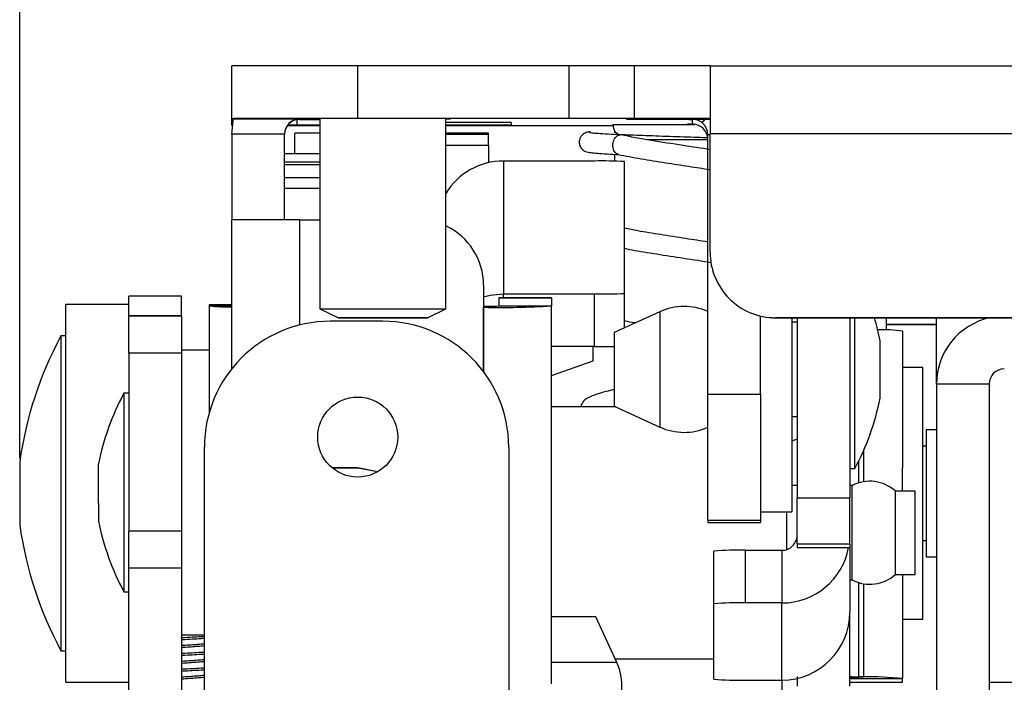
# Model space of a CAD drawing. Header units: millimetres. Extents: x 3619 to 4737, y 1503 to 2366.
# Tile 24 of 256: x 3946 to 3963, y 1684 to 1695. Entities that reach past the tile are written whole.
import ezdxf

# ---------------------------------------------------------------- set-up
doc = ezdxf.new("R2010")
doc.units = ezdxf.units.MM
doc.header["$PDSIZE"] = -1
doc.styles.add('SLDTEXTSTYLE0', font='arial.ttf', dxfattribs={"width": 0.948})
doc.dimstyles.new('SLDDIMSTYLE1', dxfattribs={"dimtxt": 5.650301, "dimasz": 4.572, "dimexe": 0, "dimexo": 0.0625, "dimgap": 1.412575, "dimtad": 0, "dimtih": 1, "dimtoh": 1, "dimdec": 1, "dimlfac": 3, "dimrnd": 1e-09, "dimzin": 12, "dimdsep": 46, "dimtxsty": 'SLDTEXTSTYLE0', "dimsah": 1, "dimcen": 0.09, "dimadec": 0, "dimazin": 3, "dimtfac": 1, "dimtofl": 0, "dimtmove": 0, "dimatfit": 3, "dimfxl": 1, "dimfrac": 2, "dimtolj": 1, "dimtzin": 12, "dimarcsym": 0})

# ---------------------------------------------------------------- blocks, each defined once
blk = doc.blocks.new('*D40')
at = {"color": 0, "linetype": 'Continuous', "lineweight": -2}
for p, q in [((3946.127, 1687.642), (3946.127, 1713.772)), ((3950.699, 1713.772), (4024.009, 1713.772)), ((4123.107, 1713.772), (4049.797, 1713.772)), ((4127.679, 1687.642), (4127.679, 1713.772))]:
    blk.add_line(p, q, dxfattribs=at)
at = {"color": 0}
for points in [[(3950.699, 1714.534), (3950.699, 1713.01), (3946.127, 1713.772)], [(4123.107, 1713.01), (4123.107, 1714.534), (4127.679, 1713.772)]]:
    blk.add_solid(points, dxfattribs=at)
at = {"layer": 'Defpoints', "color": 0}
for p in [(4127.679, 1713.772), (3946.127, 1687.579), (4127.679, 1687.579)]:
    blk.add_point(p, dxfattribs=at)
at = {"color": 0, "lineweight": 0, "insert": (4036.903, 1722.181), "char_height": 5.6503, "attachment_point": 2, "style": 'SLDTEXTSTYLE0'}
blk.add_mtext('\\A1;544.7\\P(21.44)', dxfattribs=at)

msp = doc.modelspace()

# ---------------------------------------------------------------- linework, layer by layer
at = {"color": 7, "linetype": 'Continuous', "lineweight": 30}
for p, q in [((3949.6963, 1693.3474), (3949.6963, 1694.233)), ((3951.8129, 1693.3488), (3951.8129, 1694.2344)), ((3955.3689, 1694.2344), (3951.8129, 1694.2344)), ((3955.3689, 1693.3488), (3955.3689, 1694.2344)), ((3956.4696, 1693.3481), (3956.4696, 1694.2337)), ((3957.7396, 1694.2337), (3956.4696, 1694.2337)), ((3957.7396, 1694.2337), (3957.7396, 1693.0948)), ((3957.7396, 1694.2337), (4116.0662, 1694.2337)), ((3949.6963, 1693.3474), (3949.6963, 1693.3453)), ((3949.6963, 1693.2374), (3949.6963, 1693.3453)), ((3949.7062, 1693.2375), (3949.6963, 1693.2374)), ((3949.6963, 1693.2374), (3949.6963, 1693.2353)), ((3949.6963, 1693.2353), (3949.7059, 1693.2352)), ((3950.7969, 1693.2381), (3950.6377, 1693.2381)), ((3950.7969, 1693.3446), (3950.8359, 1693.3446)), ((3951.1779, 1693.2381), (3950.7969, 1693.2381)), ((3950.8359, 1693.3446), (3950.8359, 1693.341)), ((3950.8359, 1693.3332), (3950.8359, 1693.341)), ((3950.8359, 1693.3332), (3950.9663, 1693.3332)), ((3950.9663, 1693.3332), (3951.1779, 1693.3332)), ((3951.1779, 1693.3477), (3951.1779, 1690.1504)), ((3955.3689, 1693.3488), (3951.8129, 1693.3488)), ((3953.2946, 1690.1504), (3953.2946, 1693.3477)), ((3953.2946, 1693.2339), (3955.3689, 1693.2339)), ((3954.3919, 1693.2802), (3954.3919, 1693.244)), ((3956.3341, 1693.346), (3956.3341, 1693.3418)), ((3956.4421, 1693.2487), (3956.5151, 1693.2487)), ((3956.4696, 1693.348), (3956.4696, 1693.3481)), ((3957.7396, 1693.348), (3956.4696, 1693.348)), ((3957.362, 1693.3362), (3957.362, 1693.3364)), ((3957.362, 1693.2538), (3957.362, 1693.2547)), ((3957.362, 1693.2547), (3957.4466, 1693.2547)), ((3957.4673, 1693.2538), (3957.362, 1693.2538)), ((3957.4466, 1693.2547), (3957.4466, 1693.3361)), ((3957.6095, 1693.2768), (3957.6595, 1693.3367)), ((3950.5819, 1693.087), (3949.6963, 1693.087)), ((3949.6963, 1693.087), (3949.6963, 1691.6477)), ((3950.5819, 1691.6484), (3950.5819, 1693.087)), ((3951.1779, 1693.1063), (3950.7546, 1693.1063)), ((3950.7546, 1692.7568), (3950.7546, 1693.1063)), ((3954.0117, 1693.1063), (3953.2946, 1693.1063)), ((3954.0117, 1693.0819), (3954.0117, 1693.1063)), ((3954.0117, 1692.894), (3954.0117, 1693.0819)), ((3956.1309, 1693.1438), (3956.1309, 1693.1071)), ((3957.7006, 1688.7182), (3957.7006, 1693.0819)), ((3957.7396, 1691.1017), (3957.7396, 1693.0948)), ((4116.0662, 1693.0948), (3957.7396, 1693.0948)), ((3954.0117, 1692.894), (3954.0117, 1692.6065)), ((3951.1779, 1692.7568), (3950.5819, 1692.7568)), ((3956.1309, 1692.749), (3956.1309, 1692.6327)), ((3951.1779, 1692.5711), (3950.5819, 1692.5711)), ((3954.2657, 1692.6352), (3954.2657, 1690.4013)), ((3955.7931, 1692.6352), (3954.2657, 1692.6352)), ((3956.3011, 1690.4111), (3956.3011, 1692.6254)), ((3949.6963, 1689.1457), (3949.6963, 1691.6477)), ((3950.8359, 1691.6485), (3951.1779, 1691.6485)), ((3957.7396, 1691.1012), (3957.7396, 1691.1017)), ((3953.9296, 1690.5478), (3953.9296, 1689.0953)), ((3954.2657, 1690.4013), (3955.7931, 1690.4013)), ((3955.7931, 1689.5158), (3955.7931, 1690.4013)), ((3956.3011, 1689.8305), (3956.3011, 1690.4111)), ((3947.964, 1690.2249), (3946.9056, 1690.2249)), ((3946.9056, 1684.452), (3946.9056, 1690.2249)), ((3948.8496, 1690.3653), (3947.964, 1690.3653)), ((3947.964, 1690.0306), (3947.964, 1690.3653)), ((3948.8496, 1690.0306), (3948.8496, 1690.3653)), ((3949.6963, 1690.2179), (3949.3161, 1690.2179)), ((3949.3161, 1690.2173), (3949.3161, 1690.2179)), ((3949.3161, 1690.2173), (3949.3161, 1690.1984)), ((3955.07, 1690.3341), (3954.1844, 1690.3341)), ((3954.1844, 1690.3336), (3955.07, 1690.3336)), ((3954.1844, 1690.3336), (3954.1844, 1690.1984)), ((3955.07, 1690.3336), (3955.07, 1690.1984)), ((3949.3161, 1690.1984), (3949.3161, 1688.4092)), ((3951.1779, 1690.1504), (3951.487, 1689.9997)), ((3952.9856, 1689.9997), (3953.2946, 1690.1504)), ((3953.9296, 1690.1935), (3953.9304, 1690.1935)), ((3953.9296, 1690.1764), (3953.9304, 1690.1764)), ((3953.9304, 1690.1935), (3953.9304, 1690.1764)), ((3954.1844, 1690.1984), (3955.07, 1690.1984)), ((3955.07, 1683.8496), (3955.07, 1690.1984)), ((3956.895, 1690.1022), (3956.1267, 1689.7508)), ((3948.8496, 1690.0306), (3947.964, 1690.0306)), ((3947.964, 1690.0267), (3947.964, 1690.0306)), ((3948.8496, 1690.0267), (3947.964, 1690.0267)), ((3947.964, 1689.4067), (3947.964, 1690.0267)), ((3948.8496, 1690.0306), (3948.8496, 1690.0267)), ((3948.8496, 1690.0267), (3948.8496, 1689.4067)), ((3952.2363, 1689.942), (3951.3506, 1689.942)), ((3958.5863, 1688.7182), (3958.5863, 1690.0302)), ((4114.9656, 1690.0011), (3958.8403, 1690.0011)), ((3958.8403, 1690.0005), (3958.8403, 1690.0011)), ((3958.8403, 1690.0005), (4114.9656, 1690.0005)), ((3959.1154, 1690.0005), (3959.1154, 1686.7409)), ((3959.2035, 1689.9264), (3959.1154, 1689.9264)), ((3959.2035, 1690.0005), (3959.2035, 1686.976)), ((3960.0891, 1690.0005), (3960.0891, 1686.976)), ((3960.1738, 1687.4648), (3960.1738, 1690.0005)), ((3960.7029, 1690.0005), (3960.7029, 1689.795)), ((3961.5496, 1689.8868), (3960.7029, 1689.8868)), ((3960.7029, 1689.8862), (3961.5496, 1689.8862)), ((3961.5496, 1688.887), (3961.5496, 1690.0005)), ((3962.4352, 1690.0005), (3962.4352, 1689.998)), ((3956.1267, 1689.7508), (3956.1267, 1689.648)), ((3960.9781, 1689.7742), (3960.9781, 1687.4769)), ((3946.9056, 1689.6957), (3946.821, 1689.6957)), ((3946.821, 1689.6957), (3946.821, 1688.5878)), ((3956.1267, 1689.648), (3956.1267, 1688.5146)), ((3960.6005, 1688.6501), (3960.6005, 1689.6153)), ((3948.8496, 1689.4067), (3947.964, 1689.4067)), ((3947.964, 1689.4067), (3947.964, 1686.4133)), ((3949.3161, 1689.4552), (3948.8496, 1689.4552)), ((3948.8496, 1689.4067), (3948.8496, 1686.4133)), ((3955.7931, 1689.5158), (3955.07, 1689.5158)), ((3955.7753, 1689.2794), (3955.7753, 1689.5158)), ((3955.07, 1689.0321), (3955.7753, 1689.2794)), ((3961.3168, 1689.1665), (3960.9781, 1689.1665)), ((3961.3168, 1684.9332), (3961.3168, 1689.1665)), ((3961.5496, 1688.887), (3961.5496, 1682.1527)), ((3962.4352, 1688.887), (3961.5496, 1688.887)), ((3962.4352, 1688.887), (3962.4352, 1682.1527)), ((3947.964, 1688.7313), (3947.8793, 1688.7313)), ((3947.8793, 1688.7313), (3947.8793, 1686.4211)), ((3957.7006, 1688.7182), (3958.5863, 1688.7182)), ((3957.7006, 1686.6001), (3957.7006, 1688.7182)), ((3958.5863, 1688.7182), (3958.5863, 1686.6001)), ((3946.821, 1688.5878), (3946.821, 1684.404)), ((3956.152, 1688.503), (3955.07, 1688.503)), ((3956.1267, 1688.5146), (3956.895, 1688.1632)), ((3956.1309, 1688.5127), (3956.1309, 1688.503)), ((3959.1154, 1688.3389), (3959.2035, 1688.3389)), ((3961.5496, 1688.1167), (3961.3769, 1688.1167)), ((3961.3769, 1688.1167), (3961.3769, 1685.9831)), ((3959.2035, 1687.9579), (3959.1154, 1687.927)), ((3949.234, 1682.1527), (3949.234, 1687.8253)), ((3954.3529, 1687.8253), (3954.3529, 1682.1527)), ((3961.3769, 1687.8436), (3961.3168, 1687.8436)), ((3946.1267, 1687.579), (3946.1267, 1687.3574)), ((3947.4526, 1686.8775), (3947.4526, 1687.5459)), ((3951.8129, 1687.4752), (3951.3848, 1687.4752)), ((3951.8129, 1687.4747), (3951.3855, 1687.4747)), ((3952.145, 1687.4092), (3951.8129, 1687.4752)), ((3951.8129, 1687.4747), (3951.8129, 1687.4752)), ((3952.1444, 1687.4088), (3951.8129, 1687.4747)), ((3960.0891, 1687.4648), (3960.1738, 1687.4648)), ((3960.9781, 1687.0865), (3960.9781, 1687.4769)), ((3946.1267, 1687.3574), (3946.1267, 1686.5207)), ((3959.2035, 1687.1801), (3959.1154, 1687.1801)), ((3960.1314, 1687.1801), (3960.0891, 1687.1801)), ((3960.1314, 1685.5926), (3960.1314, 1687.1801)), ((3961.1897, 1687.0865), (3960.8581, 1687.0865)), ((3960.8581, 1685.6862), (3960.8581, 1687.0865)), ((3961.1897, 1685.6862), (3961.1897, 1687.0865)), ((3959.2035, 1686.976), (3960.0891, 1686.976)), ((3959.2035, 1686.2024), (3959.2035, 1686.976)), ((3960.0891, 1686.2024), (3960.0891, 1686.976)), ((3947.4526, 1686.8775), (3947.4526, 1686.5807)), ((3958.5863, 1686.7409), (3959.1154, 1686.7409)), ((3959.0324, 1686.1052), (3959.0324, 1686.7409)), ((3957.7006, 1686.6001), (3958.5863, 1686.6001)), ((3957.7006, 1686.6001), (3957.7006, 1686.5573)), ((3958.5863, 1686.6001), (3958.5863, 1686.5573)), ((3947.8793, 1686.4211), (3947.8793, 1685.3954)), ((3948.8496, 1686.4133), (3947.964, 1686.4133)), ((3947.964, 1685.7933), (3947.964, 1686.4133)), ((3948.8496, 1686.4133), (3948.8496, 1685.7933)), ((3957.7006, 1686.5573), (3958.5863, 1686.5573)), ((3961.3168, 1686.2561), (3961.3769, 1686.2561)), ((3957.8031, 1685.1912), (3957.8031, 1686.0764)), ((3958.3323, 1686.0913), (3958.3323, 1685.206)), ((3958.3323, 1686.0913), (3958.9495, 1686.0913)), ((3958.9495, 1686.0913), (3958.9495, 1685.206)), ((3959.2035, 1686.2024), (3960.0891, 1686.2024)), ((3959.2035, 1686.2024), (3959.2035, 1686.1383)), ((3959.2035, 1686.1383), (3960.0891, 1686.1383)), ((3960.0891, 1686.2024), (3960.0891, 1686.1383)), ((3960.0891, 1686.1383), (3960.0891, 1685.0493)), ((3961.3769, 1685.9831), (3961.5496, 1685.9831)), ((3948.8496, 1685.7933), (3947.964, 1685.7933)), ((3947.964, 1683.6767), (3947.964, 1685.7933)), ((3948.8496, 1685.7933), (3948.8496, 1683.6767)), ((3960.0891, 1685.5926), (3960.1314, 1685.5926)), ((3960.8581, 1685.6862), (3961.1897, 1685.6862)), ((3960.9781, 1685.6862), (3960.9781, 1683.9345)), ((3947.8793, 1685.3954), (3947.964, 1685.3954)), ((3957.8031, 1683.9249), (3957.8031, 1685.1912)), ((3958.9495, 1685.206), (3958.3323, 1685.206)), ((3958.9495, 1683.9101), (3958.9495, 1685.206)), ((3955.8177, 1684.9754), (3955.07, 1684.9754)), ((3956.1691, 1684.2072), (3955.8177, 1684.9754)), ((3960.0891, 1683.8063), (3960.0891, 1685.0493)), ((3960.9781, 1684.9332), (3961.3168, 1684.9332)), ((3948.8496, 1684.6715), (3949.234, 1684.6715)), ((3946.9056, 1683.8749), (3946.9056, 1684.452)), ((3946.821, 1684.404), (3946.9056, 1684.404)), ((3956.1405, 1684.2697), (3957.8031, 1684.2697)), ((3958.3323, 1683.9101), (3958.9495, 1683.9101)), ((3959.2035, 1683.9709), (3959.2035, 1683.8063)), ((3960.0925, 1683.9345), (3960.9781, 1683.9345)), ((3960.0925, 1683.8761), (3960.0925, 1683.9345)), ((3960.3201, 1683.9634), (3960.2357, 1683.9645)), ((3960.9781, 1683.8761), (3960.9781, 1683.9345)), ((3946.9056, 1683.8749), (3947.964, 1683.8749)), ((3960.0925, 1683.8761), (3960.9781, 1683.8761)), ((3960.0925, 1683.8749), (3960.0925, 1683.8761)), ((3960.0925, 1683.8749), (3960.9781, 1683.8749)), ((3960.9781, 1683.8749), (3960.9781, 1683.8761)), ((3962.4352, 1683.8749), (3963.4935, 1683.8749))]:
    msp.add_line(p, q, dxfattribs=at)
at = {"color": 8, "linetype": 'Continuous', "lineweight": 30}
for p, q in [((3950.7969, 1693.2381), (3950.7969, 1693.3302)), ((3954.0117, 1693.0819), (3953.2946, 1693.0819)), ((3957.7006, 1693.0819), (3957.7396, 1693.0819)), ((3954.0117, 1692.894), (3953.2946, 1692.894)), ((3951.1779, 1692.6186), (3950.5819, 1692.6186)), ((3951.1779, 1692.3532), (3950.5819, 1692.3532)), ((3951.1779, 1692.1715), (3950.5819, 1692.1715)), ((3950.8359, 1691.6485), (3950.8359, 1689.8784)), ((3954.2657, 1690.3341), (3954.2657, 1690.4013)), ((3949.6963, 1690.2173), (3949.3161, 1690.2173)), ((3949.6963, 1690.1984), (3949.3161, 1690.1984)), ((3953.9304, 1689.0942), (3953.9304, 1690.1764)), ((3956.895, 1690.1022), (3956.895, 1689.941)), ((3956.895, 1689.941), (3956.895, 1688.1632)), ((3960.3201, 1687.7634), (3960.3201, 1687.2431)), ((3960.2357, 1687.5841), (3960.2357, 1687.223)), ((3960.2357, 1685.5498), (3960.2357, 1683.9645)), ((3960.3201, 1685.5296), (3960.3201, 1683.9634)), ((3956.1691, 1684.2072), (3955.07, 1684.2072)), ((3958.9495, 1683.9101), (3958.9495, 1683.507)), ((3960.0891, 1683.9557), (3960.2357, 1683.9645)), ((3960.0891, 1683.9495), (3960.3201, 1683.9634))]:
    msp.add_line(p, q, dxfattribs=at)
at = {"color": 7, "linetype": 'Continuous', "lineweight": 30, "flags": 128}
for points in [[(3951.8129, 1694.2344), (3951.4, 1694.2344), (3951.0029, 1694.2343), (3950.637, 1694.2342), (3950.3162, 1694.234), (3950.053, 1694.2338), (3949.8574, 1694.2335), (3949.7369, 1694.2333), (3949.6963, 1694.233)], [(3951.8129, 1693.3488), (3951.4, 1693.3488), (3951.0029, 1693.3487), (3950.637, 1693.3486), (3950.3162, 1693.3484), (3950.053, 1693.3482), (3949.8574, 1693.3479), (3949.7369, 1693.3477), (3949.6963, 1693.3474)], [(3949.6963, 1693.087), (3949.7181, 1693.3094), (3949.7259, 1693.3452)], [(3950.6346, 1693.2342), (3950.637, 1693.2342), (3951.0029, 1693.234), (3951.1779, 1693.234)], [(3953.2946, 1693.3471), (3953.372, 1693.3473), (3953.372, 1693.3475), (3953.2489, 1693.3478), (3953.0161, 1693.348), (3952.6988, 1693.3481), (3952.3313, 1693.3482), (3951.9536, 1693.3481), (3951.6065, 1693.348), (3951.3276, 1693.3479), (3951.1472, 1693.3476), (3951.0848, 1693.3474), (3951.0848, 1693.3474)], [(3951.0848, 1693.3474), (3951.1472, 1693.3471), (3951.1779, 1693.3471)], [(3951.1779, 1693.2356), (3951.1472, 1693.2356), (3951.0848, 1693.2353)], [(3951.0848, 1693.2353), (3951.1472, 1693.2351), (3951.1779, 1693.235)], [(3953.2946, 1693.235), (3953.372, 1693.2352), (3953.372, 1693.2354), (3953.2946, 1693.2356)], [(3955.3689, 1693.2339), (3955.5836, 1693.2339), (3955.7901, 1693.234), (3955.9804, 1693.234), (3956.1058, 1693.2341)], [(3956.1054, 1693.2485), (3956.114, 1693.1853), (3956.1384, 1693.1317), (3956.1748, 1693.0959), (3956.2179, 1693.0833), (3956.2183, 1693.0833)], [(3957.7396, 1693.3468), (3957.5279, 1693.3468), (3957.159, 1693.3467), (3956.8262, 1693.3466), (3956.5621, 1693.3465), (3956.3925, 1693.3462), (3956.3341, 1693.346)], [(3956.3341, 1693.3418), (3956.3925, 1693.3416), (3956.5621, 1693.3413), (3956.8262, 1693.3412), (3957.159, 1693.341), (3957.5279, 1693.341), (3957.7396, 1693.341)], [(3956.16, 1693.1069), (3956.1471, 1693.107), (3956.1471, 1693.1072), (3956.1596, 1693.1073)], [(3957.7006, 1692.9893), (3957.6072, 1692.9893), (3957.2184, 1692.9893), (3956.8401, 1692.9893), (3956.6919, 1692.9892)], [(3953.9296, 1690.3506), (3954.0434, 1690.3794), (3954.2657, 1690.4013)], [(3951.1779, 1690.1504), (3951.1779, 1690.1504), (3951.2417, 1690.1506), (3951.4255, 1690.1509), (3951.7071, 1690.151), (3952.0525, 1690.1511), (3952.42, 1690.1511), (3952.7654, 1690.151), (3953.047, 1690.1509), (3953.2308, 1690.1506), (3953.2946, 1690.1504), (3953.2946, 1690.1504)], [(3952.9856, 1689.9997), (3952.9285, 1689.9995), (3952.7661, 1689.9993), (3952.523, 1689.9992), (3952.2363, 1689.9992), (3951.9495, 1689.9992), (3951.7064, 1689.9993), (3951.544, 1689.9995), (3951.487, 1689.9997), (3951.544, 1689.9999), (3951.7064, 1690), (3951.9495, 1690.0001), (3952.2363, 1690.0002), (3952.523, 1690.0001), (3952.7661, 1690), (3952.9285, 1689.9999), (3952.9856, 1689.9997)], [(3952.7608, 1689.9997), (3952.7208, 1689.9995), (3952.6071, 1689.9994), (3952.437, 1689.9994), (3952.2363, 1689.9993), (3952.0355, 1689.9994), (3951.8654, 1689.9994), (3951.7517, 1689.9995), (3951.7117, 1689.9997), (3951.7517, 1689.9998), (3951.8654, 1689.9999), (3952.0355, 1690), (3952.2363, 1690), (3952.437, 1690), (3952.6071, 1689.9999), (3952.7208, 1689.9998), (3952.7608, 1689.9997)], [(3960.0925, 1683.9345), (3960.0899, 1683.9355), (3960.0891, 1683.9356)]]:
    msp.add_lwpolyline(points, dxfattribs=at)
at = {"color": 7, "linetype": 'Continuous', "lineweight": 30}
msp.add_circle((3951.8129, 1687.9947), 0.6731, dxfattribs=at)
for centre, radius, start, end in [((3955.6413, 1275.306), 418.9285, 89.886724, 90.037259), ((3950.5204, 2106.096), 412.7515, 269.885597, 270.038386), ((3950.8359, 1693.087), 0.254, 90.00163, 179.99949), ((3950.8359, 1693.0793), 0.254, 89.99987, 180.00126), ((3953.552, 1388.3675), 304.9139, 89.842181, 90.048369), ((3953.4373, 2118.1857), 424.9428, 269.980751, 270.128699), ((3955.6454, 1280.6079), 412.741, 89.885595, 90.038387), ((3957.6877, 1533.192), 160.1447, 89.981438, 90.116538), ((3957.4363, 1707.7079), 14.3718, 269.7035, 270.04103), ((3957.4466, 1693.0006), 0.254, 0.00051, 89.99949), ((3957.4466, 1693.0819), 0.254, 359.99954, 50.12325), ((3954.2657, 1691.4956), 1.1396, 89.99727, 148.44021), ((3955.9201, 1686.0545), 6.582, 86.68168, 91.10573), ((3950.5532, 1258.2106), 433.4379, 89.962636, 90.113281), ((3952.8289, 1690.5478), 1.1007, 359.99977, 64.97134), ((3958.8403, 1691.1017), 1.1007, 179.99983, 270.00017), ((3958.8403, 1691.1012), 1.1007, 179.99983, 270.00017), ((3955.9201, 1696.9847), 6.5846, 268.89517, 273.31742), ((3949.6591, 1693.7314), 3.5496, 264.45493, 270.59969), ((3954.2153, 1704.9396), 14.7659, 268.89468, 273.31862), ((3953.9939, 1693.4816), 3.2887, 268.8933, 273.3204), ((3957.3026, 1689.211), 0.98, 66.0398, 114.5817), ((3951.3506, 1687.8253), 2.1167, 90, 180), ((3952.2363, 1687.8253), 2.1167, 0, 90), ((3956.4484, 1688.7899), 4.2333, 11.24319, 16.61653), ((3962.6892, 1688.887), 1.1396, 102.30212, 180), ((3960.627, 1687.3834), 2.4165, 81.64511, 91.59373), ((3952.414, 1686.689), 6.35, 151.7384, 171.94262), ((3955.8127, 1709.8286), 20.3128, 269.94475, 270.89767), ((3962.6892, 1688.887), 0.254, 90, 180), ((3951.6046, 1686.7205), 4.2333, 151.64236, 168.75681), ((3956.4484, 1689.4755), 4.2333, 331.64236, 348.75681), ((3957.3026, 1689.0544), 0.98, 245.4183, 293.9602), ((3960.4271, 1686.6084), 0.6437, 47.97015, 117.35062), ((3951.6046, 1687.4061), 4.2333, 191.24319, 208.35764), ((3952.414, 1687.4107), 6.35, 188.05738, 208.2616), ((3958.9495, 1686.3452), 0.2539, 269.98862, 359.99009), ((3958.2001, 1681.3565), 4.7367, 88.40072, 94.80753), ((3958.9497, 1686.3455), 1.1395, 269.99068, 349.52517), ((3960.4271, 1686.1643), 0.6437, 242.64938, 312.02985), ((3958.2001, 1680.4708), 4.7371, 88.40099, 94.80727), ((3958.9497, 1685.0495), 1.1394, 269.98894, 359.9887), ((3955.2779, 1683.7995), 0.98, 316.88874, 24.5817), ((3958.2001, 1688.6449), 4.7367, 265.19247, 271.59928), ((3960.2088, 1685.0234), 1.0592, 263.50918, 271.45648), ((3960.441, 1679.2155), 4.7495, 83.50697, 91.45876)]:
    msp.add_arc(centre, radius, start, end, dxfattribs=at)
for points, knots in [([(3956.1054, 1693.2485), (3956.1897, 1693.2486), (3956.2969, 1693.2486), (3956.4165, 1693.2487), (3956.4421, 1693.2487)], [0, 0, 0, 0, 0.78602916, 1, 1, 1, 1]), ([(3956.5151, 1693.2487), (3956.625, 1693.2487), (3956.9058, 1693.2488), (3957.2487, 1693.2488), (3957.4536, 1693.2488), (3957.478, 1693.2488)], [0, 0, 0, 0, 0.3616141, 0.9239622, 1, 1, 1, 1]), ([(3957.6095, 1693.2768), (3957.6026, 1693.2823), (3957.5882, 1693.2935), (3957.5563, 1693.3122), (3957.5162, 1693.3277), (3957.4753, 1693.3353), (3957.4568, 1693.3358), (3957.4466, 1693.3361)], [0, 0, 0, 0, 0.0863209, 0.1785193, 0.395694, 0.6701681, 1, 1, 1, 1]), ([(3955.7302, 1693.128), (3955.7045, 1693.1252), (3955.658, 1693.12), (3955.5956, 1693.0838), (3955.5581, 1693.0391), (3955.5367, 1692.9777), (3955.538, 1692.9141), (3955.5716, 1692.8428), (3955.6456, 1692.7889), (3955.7017, 1692.782), (3955.7312, 1692.7783)], [0, 0, 0, 0, 0.1672229, 0.3029235, 0.4005835, 0.4630263, 0.5514409, 0.6776754, 0.8308084, 1, 1, 1, 1]), ([(3956.2311, 1693.0748), (3956.0899, 1693.0817), (3955.879, 1693.0919), (3955.7414, 1693.1059), (3955.7213, 1693.1128), (3955.7113, 1693.1162)], [0, 0, 0, 0, 0.5036422, 0.7518638, 1, 1, 1, 1]), ([(3956.2, 1692.7463), (3956.1921, 1692.7474), (3956.1708, 1692.7503), (3956.143, 1692.7733), (3956.1197, 1692.8105), (3956.1061, 1692.8563), (3956.1034, 1692.9098), (3956.1128, 1692.9634), (3956.1321, 1693.0091), (3956.1599, 1693.0464), (3956.1931, 1693.0706), (3956.2174, 1693.0736), (3956.2281, 1693.0749)], [0, 0, 0, 0, 0.0697649, 0.1865742, 0.2790263, 0.3810876, 0.4887347, 0.5963864, 0.6984481, 0.7908963, 0.9077146, 1, 1, 1, 1]), ([(3956.215, 1693.0834), (3956.3407, 1693.0781), (3956.5921, 1693.0677), (3957.0544, 1693.0519), (3957.4383, 1693.0393), (3957.6445, 1693.0321), (3957.7006, 1693.0301)], [0, 0, 0, 0, 0.2967477, 0.5933066, 0.8893329, 1, 1, 1, 1]), ([(3957.7396, 1692.8255), (3957.5894, 1692.8491), (3957.2591, 1692.9009), (3956.7136, 1692.9833), (3956.4034, 1693.0427), (3956.2398, 1693.074)], [0, 0, 0, 0, 0.2828232, 0.6219302, 1, 1, 1, 1]), ([(3955.6977, 1692.7863), (3955.7082, 1692.7828), (3955.7291, 1692.7759), (3955.8661, 1692.7623), (3956.0698, 1692.7517), (3956.2042, 1692.7447)], [0, 0, 0, 0, 0.2538266, 0.5076134, 1, 1, 1, 1]), ([(3956.1959, 1692.7456), (3956.3196, 1692.7215), (3956.5584, 1692.6749), (3956.9784, 1692.6093), (3957.3665, 1692.5486), (3957.6274, 1692.5101), (3957.7355, 1692.4915), (3957.7396, 1692.4908)], [0, 0, 0, 0, 0.28219955, 0.54491302, 0.78109596, 0.99166424, 1, 1, 1, 1]), ([(3957.7006, 1691.2741), (3957.5784, 1691.2931), (3957.314, 1691.3344), (3956.9078, 1691.3968), (3956.5511, 1691.4549), (3956.3738, 1691.4904), (3956.3011, 1691.5049)], [0, 0, 0, 0, 0.246574, 0.5333392, 0.8088314, 1, 1, 1, 1]), ([(3956.3011, 1691.1678), (3956.3282, 1691.1622), (3956.4675, 1691.133), (3956.7875, 1691.0813), (3957.2355, 1691.0108), (3957.5752, 1690.9605), (3957.7332, 1690.9338), (3957.75, 1690.931)], [0, 0, 0, 0, 0.07055937, 0.36263146, 0.66115213, 0.96406463, 1, 1, 1, 1]), ([(3956.4812, 1689.9129), (3956.4195, 1689.9233), (3956.3523, 1689.9345), (3956.3049, 1689.9452), (3956.3011, 1689.9461)], [0, 0, 0, 0, 0.9195193, 1, 1, 1, 1]), ([(3956.1309, 1688.7917), (3956.1142, 1688.7883), (3955.9336, 1688.7517), (3955.7703, 1688.6981), (3955.602, 1688.612), (3955.5764, 1688.5366), (3955.565, 1688.503)], [0, 0, 0, 0, 0.0534519, 0.5784332, 0.812158, 1, 1, 1, 1]), ([(3949.234, 1684.6413), (3949.2261, 1684.6408), (3949.1384, 1684.635), (3948.9892, 1684.6265), (3948.8606, 1684.6199), (3948.8378, 1684.6187)], [0, 0, 0, 0, 0.07551961, 0.836323, 1, 1, 1, 1]), ([(3949.234, 1684.6083), (3949.2261, 1684.6077), (3949.1384, 1684.6019), (3948.9948, 1684.5937), (3948.8716, 1684.5874), (3948.8543, 1684.5865)], [0, 0, 0, 0, 0.0786168, 0.8706219, 1, 1, 1, 1]), ([(3949.234, 1684.5167), (3949.1993, 1684.5137), (3949.1041, 1684.5054), (3948.9573, 1684.4947), (3948.8617, 1684.4884), (3948.8496, 1684.4876)], [0, 0, 0, 0, 0.3339729, 0.9156518, 1, 1, 1, 1]), ([(3949.234, 1684.4836), (3949.1993, 1684.4806), (3949.1041, 1684.4724), (3948.9573, 1684.4616), (3948.8617, 1684.4553), (3948.8496, 1684.4545)], [0, 0, 0, 0, 0.3339729, 0.9156518, 1, 1, 1, 1]), ([(3949.234, 1684.3768), (3949.2261, 1684.3762), (3949.1384, 1684.3704), (3948.9932, 1684.3622), (3948.8685, 1684.3557), (3948.8496, 1684.3547)], [0, 0, 0, 0, 0.0777041, 0.8605141, 1, 1, 1, 1]), ([(3949.234, 1684.3437), (3949.2261, 1684.3432), (3949.1384, 1684.3373), (3948.9932, 1684.3291), (3948.8685, 1684.3226), (3948.8496, 1684.3216)], [0, 0, 0, 0, 0.0777041, 0.8605141, 1, 1, 1, 1]), ([(3949.234, 1684.2521), (3949.1993, 1684.2491), (3949.1041, 1684.2409), (3948.9573, 1684.2301), (3948.8617, 1684.2238), (3948.8496, 1684.223)], [0, 0, 0, 0, 0.3339732, 0.9156518, 1, 1, 1, 1]), ([(3949.234, 1684.219), (3949.1993, 1684.216), (3949.1041, 1684.2078), (3948.9573, 1684.197), (3948.8617, 1684.1907), (3948.8496, 1684.1899)], [0, 0, 0, 0, 0.3339733, 0.9156522, 1, 1, 1, 1]), ([(3949.234, 1684.1122), (3949.2261, 1684.1116), (3949.1384, 1684.1058), (3948.9932, 1684.0976), (3948.8685, 1684.0911), (3948.8496, 1684.0901)], [0, 0, 0, 0, 0.0777041, 0.8605141, 1, 1, 1, 1]), ([(3949.234, 1684.0791), (3949.2261, 1684.0786), (3949.1384, 1684.0727), (3948.9932, 1684.0645), (3948.8685, 1684.058), (3948.8496, 1684.0571)], [0, 0, 0, 0, 0.0777041, 0.8605141, 1, 1, 1, 1]), ([(3949.234, 1683.9875), (3949.1993, 1683.9845), (3949.1041, 1683.9763), (3948.9573, 1683.9655), (3948.8617, 1683.9592), (3948.8496, 1683.9584)], [0, 0, 0, 0, 0.3339729, 0.9156518, 1, 1, 1, 1]), ([(3949.234, 1683.9545), (3949.1993, 1683.9514), (3949.1041, 1683.9432), (3948.9573, 1683.9324), (3948.8617, 1683.9261), (3948.8496, 1683.9253)], [0, 0, 0, 0, 0.3339729, 0.9156518, 1, 1, 1, 1])]:
    msp.add_open_spline(points, degree=3, knots=knots, dxfattribs=at)

# ---------------------------------------------------------------- dimensions: what is measured, and where the dimension line sits
at = {"color": 7, "linetype": 'Continuous', "lineweight": 0}
dim = msp.add_linear_dim(base=(4127.6791, 1713.772), p1=(3946.1267, 1687.579), p2=(4127.6791, 1687.579), text='<>\\P(21.44)', dimstyle='SLDDIMSTYLE1', dxfattribs=at)
dim.commit()
dim.dimension.update_dxf_attribs({"geometry": '*D40', "text_midpoint": (4036.9029, 1713.772), "dimtype": 160})

doc.saveas('drawing.dxf')
